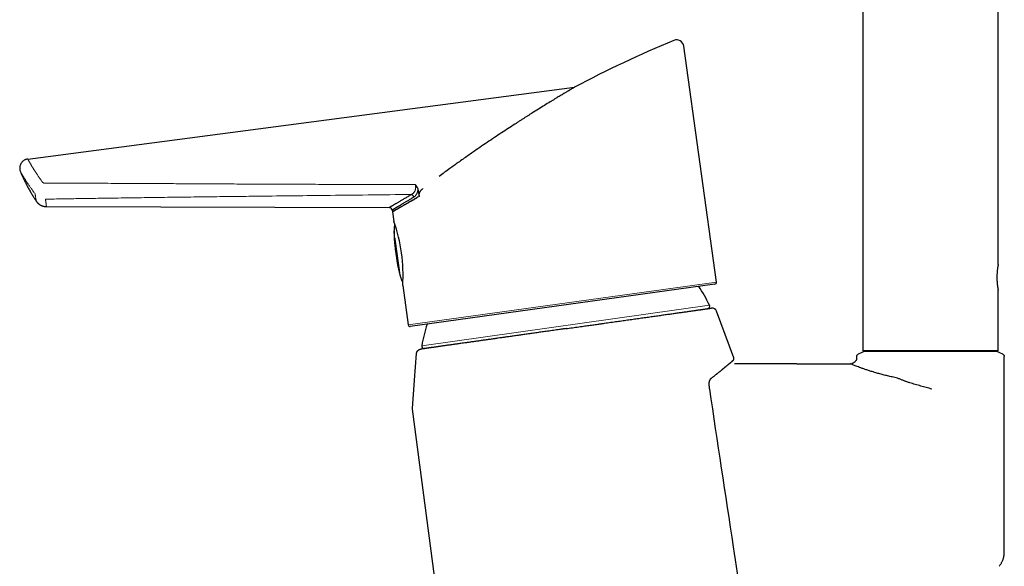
# Model space of a CAD drawing. Header units: millimetres. Extents: x 8 to 850, y 12 to 844.
# Tile 2 of 31: x 149 to 309, y 599 to 688. Entities that reach past the tile are written whole.
import ezdxf

# ---------------------------------------------------------------- set-up
doc = ezdxf.new("R2010")
doc.units = ezdxf.units.MM

msp = doc.modelspace()

# ---------------------------------------------------------------- linework, layer by layer
at = {"color": 7, "linetype": 'Continuous', "lineweight": 30}
for p, q in [((286.14, 795.11), (286.14, 634.16)), ((308.14, 648.16), (308.14, 795.11)), ((262.35, 645.3), (257.05, 683.59)), ((150.4, 665.28), (239.28, 676.94)), ((239.18, 676.89), (239.09, 676.83)), ((239.18, 676.89), (239.09, 676.83)), ((239.18, 676.89), (239.18, 676.89)), ((239.2, 676.9), (239.22, 676.91)), ((239.21, 676.9), (239.27, 676.94)), ((239.26, 676.93), (239.21, 676.9)), ((239.22, 676.91), (239.28, 676.94)), ((239.28, 676.94), (239.25, 676.93)), ((239.26, 676.93), (239.25, 676.93)), ((239.28, 676.94), (239.28, 676.94)), ((149.21, 663.21), (149.21, 663.21)), ((214.04, 659.21), (213.78, 659.07)), ((214.04, 659.21), (213.78, 659.07)), ((213.78, 659.07), (213.78, 659.07)), ((153.44, 657.56), (209.16, 657.42)), ((153.44, 657.56), (153.44, 657.56)), ((209.65, 656.99), (209.69, 656.72)), ((209.69, 656.72), (209.91, 655.15)), ((211.35, 644.75), (212.23, 638.36)), ((262.1, 644.96), (212.57, 638.11)), ((308.14, 634.16), (308.14, 643.96)), ((265.18, 633.02), (262.38, 640.55)), ((286.34, 634.02), (285.37, 633.57)), ((308.14, 634.16), (286.14, 634.16)), ((308.91, 633.57), (307.94, 634.02)), ((265.18, 633.01), (265.18, 633.02)), ((265.18, 633.01), (265.18, 633.02)), ((285.14, 633.21), (285.14, 632.92)), ((309.14, 601.46), (309.14, 633.21)), ((275.39, 632.02), (265.71, 632.02)), ((275.39, 632.02), (284.14, 632.02)), ((227.2, 516.38), (212.96, 624.65))]:
    msp.add_line(p, q, dxfattribs=at)
at = {"color": 8, "linetype": 'Continuous', "lineweight": 0}
for p, q in [((209.94, 653.79), (209.99, 653.45)), ((209.98, 652.62), (209.94, 652.88)), ((210.76, 646.94), (210.11, 651.7)), ((210.15, 652.26), (211.01, 646.07)), ((211.31, 648.75), (210.96, 651.29)), ((212.23, 638.36), (262.35, 645.3)), ((214.44, 634.96), (261.21, 641.55))]:
    msp.add_line(p, q, dxfattribs=at)
at = {"color": 7, "linetype": 'Continuous', "lineweight": 30, "flags": 128}
for points in [[(212.95, 624.75), (213.28, 629.37), (213.59, 633.68)], [(265.71, 632.02), (265.5, 632.02), (265.36, 632.02), (265.3, 632.02)]]:
    msp.add_lwpolyline(points, dxfattribs=at)
at = {"color": 7, "linetype": 'Continuous', "lineweight": 30}
for centre, radius, start, end in [((255.86, 683.43), 1.2, 7.8755, 112.4957), ((212.63, 658.98), 0.559, 13.5232, 77.2342), ((209.16, 656.92), 0.5, 7.9302, 89.7761), ((185.92, 646.53), 25.49, 356.0005, 19.7709), ((262.06, 645.26), 0.3, 277.8838, 7.8838), ((238.88, 630.76), 24.8, 25.7979, 33.9219), ((260.85, 641.38), 0.4, 278.02, 25.7979), ((261.63, 640.28), 0.8, 20.3488, 98.02), ((212.53, 638.4), 0.3, 187.8838, 277.8838), ((238.88, 630.76), 24.8, 161.8457, 170.2421), ((214.83, 634.89), 0.4, 170.2421, 278.02)]:
    msp.add_arc(centre, radius, start, end, dxfattribs=at)
msp.add_ellipse((313.65, 534.09), major_axis=(-150.35, -88.15), ratio=0.92388, start_param=4.56353, end_param=4.665912, dxfattribs=at)
for points, knots in [([(239.09, 676.83), (239.06, 676.81), (238.98, 676.76), (238.81, 676.66), (238.63, 676.56), (238.46, 676.46), (238.33, 676.38), (238.18, 676.29), (238.02, 676.19), (237.85, 676.09), (237.56, 675.91), (237.11, 675.65), (236.63, 675.36), (236.29, 675.15), (236.1, 675.04), (235.91, 674.92), (235.71, 674.8), (235.51, 674.68), (235.08, 674.42), (234.39, 673.99), (233.41, 673.38), (232.59, 672.87), (231.98, 672.49), (231.6, 672.25), (231.21, 672), (230.81, 671.74), (230.4, 671.48), (229.98, 671.21), (229.35, 670.8), (228.48, 670.24), (227.38, 669.51), (226.24, 668.76), (225.07, 667.97), (223.89, 667.17), (222.85, 666.45), (221.94, 665.82), (221.16, 665.27), (220.42, 664.74), (219.69, 664.23), (218.96, 663.7), (218.13, 663.1), (217.55, 662.68), (217.25, 662.45)], [0, 0, 0, 0, 0.0193596, 0.0391964, 0.0596508, 0.0701519, 0.0808543, 0.0917719, 0.102918, 0.1143049, 0.1259441, 0.1589941, 0.1935701, 0.2029075, 0.2123679, 0.2219549, 0.2316716, 0.2415213, 0.2515068, 0.2935966, 0.3376404, 0.3837941, 0.3998364, 0.4161381, 0.4327036, 0.4495371, 0.4666428, 0.4840246, 0.501686, 0.545687, 0.5907379, 0.6368833, 0.6841646, 0.7326202, 0.7793272, 0.810363, 0.8419582, 0.8741199, 0.8999568, 0.929448, 0.962795, 1, 1, 1, 1]), ([(239.09, 676.83), (239.06, 676.81), (238.98, 676.76), (238.81, 676.66), (238.63, 676.56), (238.46, 676.46), (238.33, 676.38), (238.18, 676.29), (238.02, 676.19), (237.85, 676.09), (237.56, 675.91), (237.11, 675.65), (236.63, 675.36), (236.29, 675.15), (236.1, 675.04), (235.91, 674.92), (235.71, 674.8), (235.51, 674.68), (235.08, 674.42), (234.39, 673.99), (233.41, 673.38), (232.59, 672.87), (231.98, 672.49), (231.6, 672.25), (231.21, 672), (230.81, 671.74), (230.4, 671.48), (229.98, 671.21), (229.35, 670.8), (228.48, 670.24), (227.38, 669.51), (226.24, 668.76), (225.07, 667.97), (223.89, 667.17), (222.85, 666.45), (221.94, 665.82), (221.16, 665.27), (220.42, 664.74), (219.69, 664.23), (218.96, 663.7), (218.13, 663.1), (217.55, 662.68), (217.25, 662.45)], [0, 0, 0, 0, 0.0193596, 0.0391964, 0.0596508, 0.0701519, 0.0808543, 0.0917719, 0.102918, 0.1143049, 0.1259441, 0.1589941, 0.1935701, 0.2029075, 0.2123679, 0.2219549, 0.2316716, 0.2415213, 0.2515068, 0.2935966, 0.3376404, 0.3837941, 0.3998364, 0.4161381, 0.4327036, 0.4495371, 0.4666428, 0.4840246, 0.501686, 0.545687, 0.5907379, 0.6368833, 0.6841646, 0.7326202, 0.7793272, 0.810363, 0.8419582, 0.8741199, 0.8999568, 0.929448, 0.962795, 1, 1, 1, 1]), ([(239.25, 676.93), (239.25, 676.93), (239.24, 676.92), (239.23, 676.92), (239.21, 676.91), (239.21, 676.9)], [0, 0, 0, 0, 0.175558, 0.587627, 1, 1, 1, 1]), ([(149.21, 663.21), (149.29, 663.03), (149.46, 662.64), (149.73, 662.06), (150.01, 661.48), (150.31, 660.91), (150.61, 660.34), (150.93, 659.79), (151.26, 659.25), (151.54, 658.8), (151.72, 658.54), (151.78, 658.45)], [0, 0, 0, 0, 0.1129239, 0.232251, 0.3516431, 0.4710705, 0.5905035, 0.7077807, 0.8250065, 0.942153, 1, 1, 1, 1]), ([(213.39, 661.14), (213.39, 661.14), (213.42, 661.11), (213.47, 661.04), (213.55, 660.94), (213.61, 660.84), (213.67, 660.74), (213.73, 660.63), (213.77, 660.53), (213.8, 660.42), (213.82, 660.35), (213.83, 660.31)], [0, 0, 0, 0, 0.0087784, 0.1376245, 0.2664541, 0.3970244, 0.527577, 0.6444665, 0.7613463, 0.8806777, 1, 1, 1, 1]), ([(209.16, 657.42), (209.16, 657.42), (209.16, 657.42), (209.16, 657.42), (209.18, 657.43), (209.21, 657.45), (209.24, 657.47), (209.29, 657.5), (209.34, 657.53), (209.4, 657.57), (209.47, 657.61), (209.55, 657.65), (209.64, 657.7), (209.73, 657.76), (209.84, 657.82), (209.97, 657.9), (210.12, 657.99), (210.29, 658.08), (210.46, 658.18), (210.64, 658.29), (210.84, 658.4), (211.04, 658.53), (211.26, 658.65), (211.49, 658.78), (211.72, 658.92), (211.96, 659.06), (212.22, 659.21), (212.48, 659.37), (212.67, 659.47), (212.76, 659.53)], [0, 0, 0, 0, 0.005566, 0.042263, 0.078959, 0.11573, 0.1525, 0.187452, 0.222404, 0.25742, 0.292435, 0.326179, 0.359923, 0.393723, 0.427523, 0.469066, 0.510609, 0.552255, 0.593901, 0.634938, 0.675975, 0.717108, 0.758242, 0.798579, 0.838917, 0.879343, 0.919769, 0.959874, 1, 1, 1, 1]), ([(213.83, 660.31), (213.86, 660.13), (213.93, 659.76), (214, 659.4), (214.04, 659.21)], [0, 0, 0, 0, 0.499996, 1, 1, 1, 1]), ([(214.04, 659.21), (214.03, 659.24), (214.02, 659.3), (214.02, 659.4), (214.02, 659.49), (214.03, 659.58), (214.05, 659.68), (214.08, 659.77), (214.11, 659.85), (214.16, 659.95), (214.21, 660.05), (214.29, 660.16), (214.37, 660.26), (214.46, 660.35), (214.55, 660.43), (214.61, 660.48), (214.64, 660.51)], [0, 0, 0, 0, 0.06112, 0.122749, 0.185905, 0.249548, 0.310802, 0.372427, 0.43512, 0.498142, 0.582886, 0.66828, 0.755517, 0.843302, 0.921485, 1, 1, 1, 1]), ([(214.04, 659.21), (214.03, 659.25), (214.02, 659.34), (214.02, 659.46), (214.03, 659.59), (214.06, 659.71), (214.1, 659.83), (214.15, 659.94), (214.22, 660.05), (214.29, 660.16), (214.37, 660.26), (214.46, 660.35), (214.55, 660.43), (214.61, 660.48), (214.64, 660.51)], [0, 0, 0, 0, 0.083037, 0.1664, 0.249501, 0.332262, 0.415258, 0.498079, 0.584186, 0.6706, 0.757082, 0.843279, 0.921638, 1, 1, 1, 1]), ([(151.78, 658.45), (151.79, 658.43), (151.81, 658.39), (151.86, 658.33), (151.91, 658.27), (151.96, 658.21), (152.02, 658.15), (152.08, 658.09), (152.14, 658.04), (152.2, 657.99), (152.27, 657.94), (152.34, 657.89), (152.41, 657.84), (152.48, 657.8), (152.55, 657.77), (152.63, 657.73), (152.71, 657.7), (152.79, 657.67), (152.88, 657.64), (152.97, 657.61), (153.05, 657.6), (153.14, 657.58), (153.23, 657.57), (153.32, 657.56), (153.39, 657.56), (153.43, 657.56), (153.44, 657.56)], [0, 0, 0, 0, 0.031713, 0.073125, 0.114679, 0.156345, 0.198101, 0.23993, 0.28182, 0.32376, 0.365744, 0.407764, 0.449816, 0.491895, 0.533997, 0.576121, 0.618264, 0.66514, 0.711892, 0.758393, 0.804657, 0.850696, 0.896521, 0.942143, 0.987568, 1, 1, 1, 1]), ([(213.18, 659.11), (213.1, 659.06), (212.94, 658.97), (212.71, 658.83), (212.49, 658.7), (212.27, 658.57), (212.07, 658.44), (211.87, 658.32), (211.67, 658.21), (211.49, 658.1), (211.31, 657.99), (211.15, 657.89), (210.99, 657.79), (210.84, 657.7), (210.69, 657.62), (210.56, 657.54), (210.43, 657.46), (210.31, 657.39), (210.2, 657.32), (210.1, 657.26), (210.01, 657.21), (209.93, 657.16), (209.86, 657.12), (209.8, 657.08), (209.75, 657.05), (209.71, 657.03), (209.68, 657.01), (209.66, 657), (209.65, 656.99), (209.65, 656.99), (209.65, 656.99)], [0, 0, 0, 0, 0.035479, 0.070972, 0.106542, 0.142111, 0.177741, 0.21337, 0.249124, 0.284879, 0.320696, 0.356513, 0.392462, 0.42841, 0.464424, 0.500438, 0.536539, 0.572657, 0.610518, 0.64838, 0.686321, 0.724262, 0.760941, 0.797621, 0.834373, 0.871125, 0.906057, 0.94099, 0.975985, 1, 1, 1, 1]), ([(212.12, 658.12), (212.06, 658.09), (211.94, 658.02), (211.77, 657.92), (211.6, 657.82), (211.44, 657.73), (211.29, 657.64), (211.14, 657.56), (211, 657.47), (210.88, 657.41), (210.82, 657.37), (210.8, 657.36)], [0, 0, 0, 0, 0.117033, 0.234067, 0.351258, 0.46845, 0.586124, 0.703799, 0.821639, 0.939478, 1, 1, 1, 1]), ([(210.8, 657.36), (210.86, 657.39), (210.98, 657.46), (211.16, 657.57), (211.35, 657.68), (211.55, 657.79), (211.76, 657.91), (211.95, 658.02), (212.07, 658.09), (212.12, 658.12)], [0, 0, 0, 0, 0.1604965, 0.3210983, 0.466433, 0.6117678, 0.7574089, 0.9030501, 1, 1, 1, 1]), ([(212.12, 658.12), (212.19, 658.16), (212.33, 658.24), (212.53, 658.36), (212.72, 658.47), (212.91, 658.57), (213.09, 658.68), (213.3, 658.8), (213.53, 658.93), (213.69, 659.02), (213.78, 659.07)], [0, 0, 0, 0, 0.14045, 0.28096, 0.391885, 0.502812, 0.613849, 0.724886, 0.862418, 1, 1, 1, 1]), ([(213.1, 658.68), (213.01, 658.63), (212.84, 658.53), (212.59, 658.39), (212.35, 658.25), (212.2, 658.16), (212.12, 658.12)], [0, 0, 0, 0, 0.249692, 0.499506, 0.749691, 1, 1, 1, 1]), ([(213.78, 659.07), (213.72, 659.03), (213.6, 658.97), (213.43, 658.87), (213.26, 658.77), (213.15, 658.71), (213.1, 658.68)], [0, 0, 0, 0, 0.249883, 0.499813, 0.749883, 1, 1, 1, 1]), ([(210.8, 657.36), (210.75, 657.33), (210.66, 657.28), (210.53, 657.2), (210.41, 657.13), (210.29, 657.07), (210.2, 657.01), (210.11, 656.97), (210.04, 656.92), (209.98, 656.89), (209.92, 656.85), (209.87, 656.82), (209.82, 656.79), (209.77, 656.77), (209.73, 656.75), (209.71, 656.73), (209.69, 656.72), (209.69, 656.72), (209.69, 656.72)], [0, 0, 0, 0, 0.06558, 0.131182, 0.196792, 0.262395, 0.327974, 0.383035, 0.4381, 0.493161, 0.547428, 0.601698, 0.655964, 0.724754, 0.79357, 0.862395, 0.931211, 1, 1, 1, 1]), ([(209.69, 656.72), (209.69, 656.72), (209.69, 656.72), (209.71, 656.73), (209.73, 656.75), (209.76, 656.76), (209.81, 656.79), (209.86, 656.82), (209.91, 656.85), (209.99, 656.89), (210.08, 656.94), (210.19, 657.01), (210.31, 657.08), (210.43, 657.15), (210.53, 657.21), (210.62, 657.25), (210.7, 657.31), (210.77, 657.34), (210.8, 657.36)], [0, 0, 0, 0, 0.0688618, 0.1377599, 0.2000197, 0.2622862, 0.324546, 0.3870463, 0.4495533, 0.5120536, 0.5907811, 0.6695086, 0.7484481, 0.8273877, 0.8705236, 0.9136595, 0.9568297, 1, 1, 1, 1]), ([(210.07, 654.66), (210.06, 654.64), (210.04, 654.57), (210.02, 654.46), (209.99, 654.33), (209.97, 654.19), (209.95, 654.03), (209.94, 653.9), (209.94, 653.82), (209.94, 653.79)], [0, 0, 0, 0, 0.1031142, 0.2385652, 0.3865955, 0.5475856, 0.7218273, 0.9095465, 1, 1, 1, 1]), ([(209.94, 653.79), (209.94, 653.76), (209.93, 653.65), (209.93, 653.47), (209.93, 653.24), (209.94, 653.04), (209.94, 652.92), (209.94, 652.88)], [0, 0, 0, 0, 0.1082796, 0.3444404, 0.5976444, 0.8680102, 1, 1, 1, 1]), ([(209.94, 652.88), (209.94, 652.83), (209.95, 652.7), (209.96, 652.46), (209.99, 652.17), (210.01, 651.87), (210.04, 651.57), (210.07, 651.26), (210.11, 650.94), (210.15, 650.6), (210.19, 650.25), (210.22, 650.02), (210.24, 649.9)], [0, 0, 0, 0, 0.045927, 0.13833, 0.236, 0.338953, 0.437977, 0.541455, 0.649392, 0.761794, 0.878663, 1, 1, 1, 1]), ([(210.24, 649.9), (210.25, 649.77), (210.29, 649.51), (210.35, 649.13), (210.41, 648.77), (210.47, 648.43), (210.52, 648.1), (210.58, 647.79), (210.64, 647.51), (210.7, 647.24), (210.74, 647.06), (210.76, 646.96), (210.76, 646.94)], [0, 0, 0, 0, 0.131984, 0.258657, 0.38002, 0.496079, 0.606839, 0.712308, 0.812495, 0.899704, 0.982497, 1, 1, 1, 1]), ([(210.76, 646.94), (210.78, 646.88), (210.81, 646.75), (210.86, 646.55), (210.92, 646.35), (210.97, 646.19), (211, 646.1), (211.01, 646.07)], [0, 0, 0, 0, 0.201195, 0.445745, 0.675889, 0.891721, 1, 1, 1, 1]), ([(308.14, 648.16), (308.14, 648.15), (308.14, 648.15), (308.13, 648.13), (308.13, 648.09), (308.12, 648.04), (308.11, 647.98), (308.09, 647.9), (308.08, 647.81), (308.06, 647.71), (308.05, 647.59), (308.03, 647.47), (308.01, 647.33), (308, 647.19), (307.98, 647.03), (307.97, 646.87), (307.96, 646.71), (307.95, 646.53), (307.94, 646.36), (307.94, 646.19), (307.94, 646.01), (307.94, 645.84), (307.94, 645.69), (307.95, 645.56), (307.95, 645.42), (307.96, 645.29), (307.97, 645.15), (307.99, 645.01), (308, 644.86), (308.02, 644.72), (308.04, 644.59), (308.05, 644.47), (308.07, 644.36), (308.08, 644.26), (308.1, 644.17), (308.11, 644.1), (308.12, 644.04), (308.13, 644), (308.14, 643.97), (308.14, 643.96), (308.14, 643.96), (308.14, 643.96)], [0, 0, 0, 0, 0.02617, 0.052525, 0.07907, 0.106071, 0.132236, 0.158582, 0.185111, 0.212081, 0.238505, 0.26511, 0.291997, 0.319269, 0.345896, 0.372713, 0.399824, 0.427342, 0.453678, 0.480204, 0.506923, 0.534111, 0.554972, 0.575926, 0.596993, 0.618155, 0.639424, 0.66558, 0.691916, 0.718432, 0.745385, 0.77193, 0.798661, 0.825677, 0.853087, 0.879655, 0.906413, 0.933468, 0.960931, 0.987127, 1, 1, 1, 1]), ([(211.01, 646.07), (211.02, 646.04), (211.04, 645.97), (211.09, 645.84), (211.15, 645.7), (211.2, 645.57), (211.26, 645.45), (211.32, 645.35), (211.36, 645.29), (211.38, 645.26)], [0, 0, 0, 0, 0.090454, 0.278175, 0.452418, 0.613409, 0.76144, 0.896893, 1, 1, 1, 1]), ([(237.9, 637.74), (238.07, 637.76), (238.42, 637.81), (238.94, 637.89), (239.46, 637.96), (239.98, 638.03), (240.47, 638.1), (240.93, 638.17), (241.37, 638.23), (241.8, 638.29), (242.23, 638.35), (242.65, 638.41), (243.11, 638.47), (243.6, 638.54), (244.13, 638.62), (244.66, 638.69), (245.18, 638.77), (245.7, 638.84), (246.19, 638.91), (246.68, 638.98), (247.16, 639.04), (247.64, 639.11), (248.11, 639.18), (248.58, 639.24), (249.04, 639.31), (249.49, 639.37), (249.95, 639.44), (250.4, 639.5), (250.85, 639.56), (251.31, 639.63), (251.75, 639.69), (252.19, 639.75), (252.62, 639.81), (253.03, 639.87), (253.43, 639.93), (253.82, 639.98), (254.2, 640.04), (254.57, 640.09), (254.94, 640.14), (255.3, 640.19), (255.65, 640.24), (255.99, 640.29), (256.33, 640.34), (256.66, 640.38), (256.99, 640.43), (257.31, 640.47), (257.62, 640.52), (257.91, 640.56), (258.19, 640.6), (258.46, 640.64), (258.71, 640.67), (258.96, 640.71), (259.18, 640.74), (259.38, 640.77), (259.56, 640.79), (259.74, 640.82), (259.9, 640.84), (260.06, 640.86), (260.22, 640.88), (260.38, 640.91), (260.55, 640.93), (260.7, 640.95), (260.84, 640.97), (260.96, 640.99), (261.07, 641.01), (261.17, 641.02), (261.25, 641.03), (261.32, 641.04), (261.39, 641.05), (261.44, 641.06), (261.47, 641.06), (261.5, 641.07), (261.52, 641.07), (261.52, 641.07), (261.52, 641.07)], [0, 0, 0, 0, 0.014082, 0.02817, 0.042259, 0.056346, 0.070428, 0.082256, 0.094084, 0.105911, 0.117561, 0.129212, 0.140861, 0.155664, 0.170472, 0.185283, 0.200091, 0.214894, 0.22896, 0.243031, 0.257105, 0.271176, 0.285242, 0.299308, 0.313379, 0.327452, 0.341523, 0.355589, 0.370377, 0.385171, 0.399967, 0.414761, 0.429548, 0.443654, 0.457765, 0.471878, 0.485989, 0.500095, 0.514201, 0.528312, 0.542425, 0.556536, 0.570642, 0.585461, 0.600287, 0.615114, 0.62994, 0.644759, 0.65896, 0.673166, 0.687374, 0.701579, 0.71578, 0.72771, 0.739642, 0.751572, 0.763316, 0.77506, 0.786804, 0.80176, 0.816723, 0.831688, 0.846651, 0.861608, 0.875549, 0.889495, 0.903443, 0.917389, 0.931331, 0.945271, 0.959217, 0.973164, 0.98711, 1, 1, 1, 1]), ([(237.9, 637.74), (237.72, 637.71), (237.37, 637.67), (236.85, 637.59), (236.35, 637.52), (235.87, 637.45), (235.38, 637.38), (234.91, 637.32), (234.46, 637.26), (234.04, 637.2), (233.61, 637.14), (233.19, 637.08), (232.79, 637.02), (232.39, 636.96), (231.99, 636.91), (231.6, 636.85), (231.22, 636.8), (230.85, 636.75), (230.47, 636.69), (230.09, 636.64), (229.7, 636.58), (229.32, 636.53), (228.96, 636.48), (228.62, 636.43), (228.29, 636.39), (227.89, 636.33), (227.42, 636.26), (226.97, 636.2), (226.6, 636.15), (226.31, 636.11), (226.03, 636.07), (225.73, 636.02), (225.41, 635.98), (225.09, 635.93), (224.76, 635.89), (224.44, 635.84), (224.12, 635.8), (223.81, 635.75), (223.49, 635.71), (223.17, 635.67), (222.85, 635.62), (222.54, 635.58), (222.25, 635.53), (221.97, 635.5), (221.7, 635.46), (221.38, 635.41), (221.02, 635.36), (220.67, 635.31), (220.38, 635.27), (220.16, 635.24), (219.94, 635.21), (219.72, 635.18), (219.48, 635.15), (219.24, 635.11), (219, 635.08), (218.77, 635.05), (218.54, 635.01), (218.32, 634.98), (218.1, 634.95), (217.88, 634.92), (217.66, 634.89), (217.45, 634.86), (217.26, 634.83), (217.08, 634.81), (216.91, 634.78), (216.7, 634.75), (216.47, 634.72), (216.26, 634.69), (216.1, 634.67), (215.97, 634.65), (215.85, 634.63), (215.72, 634.62), (215.59, 634.6), (215.47, 634.58), (215.35, 634.56), (215.23, 634.55), (215.12, 634.53), (215.02, 634.52), (214.92, 634.5), (214.82, 634.49), (214.72, 634.47), (214.62, 634.46), (214.53, 634.45), (214.46, 634.44), (214.41, 634.43), (214.37, 634.43), (214.34, 634.42), (214.31, 634.42), (214.29, 634.41), (214.28, 634.41), (214.28, 634.41), (214.28, 634.41)], [0, 0, 0, 0, 0.014269, 0.028545, 0.041759, 0.054973, 0.06821, 0.081446, 0.093122, 0.104797, 0.116488, 0.12818, 0.139192, 0.150203, 0.161229, 0.172254, 0.182844, 0.193434, 0.204037, 0.214639, 0.226165, 0.237695, 0.247592, 0.257489, 0.267395, 0.277301, 0.293313, 0.309335, 0.318259, 0.327182, 0.336112, 0.345042, 0.355503, 0.365963, 0.376434, 0.386906, 0.397497, 0.408088, 0.418691, 0.429293, 0.440858, 0.452426, 0.462354, 0.472283, 0.482221, 0.49216, 0.508223, 0.524296, 0.533246, 0.542196, 0.551153, 0.560111, 0.5706, 0.58109, 0.591591, 0.602092, 0.612711, 0.623331, 0.633962, 0.644593, 0.656249, 0.667909, 0.677918, 0.687926, 0.697945, 0.707963, 0.724159, 0.740365, 0.749394, 0.758424, 0.76746, 0.776497, 0.787088, 0.797678, 0.808281, 0.818883, 0.829612, 0.840341, 0.851082, 0.861823, 0.876847, 0.89187, 0.906928, 0.921986, 0.932249, 0.942511, 0.952785, 0.963058, 0.976088, 0.989123, 1, 1, 1, 1]), ([(213.59, 633.68), (213.59, 633.7), (213.6, 633.74), (213.61, 633.81), (213.63, 633.87), (213.65, 633.94), (213.68, 634), (213.72, 634.06), (213.76, 634.11), (213.8, 634.16), (213.85, 634.21), (213.9, 634.25), (213.96, 634.29), (214.01, 634.33), (214.08, 634.36), (214.14, 634.38), (214.21, 634.4), (214.25, 634.41), (214.28, 634.41)], [0, 0, 0, 0, 0.0609459, 0.122315, 0.1850187, 0.2481835, 0.3094056, 0.3710566, 0.4332022, 0.4963671, 0.5575339, 0.6191286, 0.6813858, 0.7445507, 0.8074546, 0.8708243, 0.9349165, 1, 1, 1, 1]), ([(297.33, 634.02), (296.97, 634.02), (296.26, 634.02), (295.2, 634.02), (294.16, 634.02), (293.14, 634.02), (292.15, 634.02), (291.22, 634.02), (290.36, 634.02), (289.56, 634.02), (288.83, 634.02), (288.19, 634.02), (287.64, 634.02), (287.17, 634.02), (286.8, 634.02), (286.53, 634.02), (286.37, 634.02), (286.35, 634.02), (286.34, 634.02)], [0, 0, 0, 0, 0.062137, 0.124062, 0.186417, 0.249836, 0.313065, 0.375382, 0.437404, 0.499758, 0.562144, 0.624162, 0.686433, 0.749575, 0.813028, 0.87549, 0.937598, 1, 1, 1, 1]), ([(307.94, 634.02), (307.93, 634.02), (307.91, 634.02), (307.76, 634.02), (307.5, 634.02), (307.14, 634.02), (306.7, 634.02), (306.17, 634.02), (305.55, 634.02), (304.85, 634.02), (304.08, 634.02), (303.25, 634.02), (302.35, 634.02), (301.4, 634.02), (300.41, 634.02), (299.4, 634.02), (298.37, 634.02), (297.68, 634.02), (297.33, 634.02)], [0, 0, 0, 0, 0.062449, 0.124604, 0.187084, 0.250496, 0.313507, 0.375742, 0.43779, 0.500245, 0.56256, 0.624587, 0.686923, 0.750158, 0.813497, 0.875846, 0.937809, 1, 1, 1, 1]), ([(261.59, 629.76), (261.63, 629.78), (261.71, 629.84), (261.83, 629.93), (261.96, 630.03), (262.09, 630.13), (262.21, 630.23), (262.33, 630.32), (262.43, 630.4), (262.53, 630.48), (262.64, 630.58), (262.76, 630.67), (262.88, 630.77), (262.99, 630.86), (263.1, 630.95), (263.21, 631.04), (263.31, 631.12), (263.41, 631.2), (263.51, 631.28), (263.6, 631.36), (263.69, 631.44), (263.78, 631.51), (263.87, 631.58), (263.95, 631.65), (264.03, 631.71), (264.11, 631.78), (264.18, 631.84), (264.25, 631.9), (264.32, 631.95), (264.38, 632.01), (264.44, 632.06), (264.5, 632.11), (264.56, 632.15), (264.61, 632.2), (264.66, 632.24), (264.71, 632.28), (264.75, 632.31), (264.79, 632.35), (264.83, 632.38), (264.87, 632.41), (264.9, 632.44), (264.93, 632.46), (264.95, 632.48), (264.98, 632.5), (265, 632.52), (265.01, 632.53), (265.02, 632.54), (265.02, 632.54), (265.03, 632.55), (265.04, 632.55), (265.04, 632.55), (265.05, 632.56), (265.05, 632.56), (265.06, 632.57), (265.07, 632.58), (265.07, 632.58), (265.08, 632.59), (265.09, 632.6), (265.1, 632.61), (265.11, 632.62), (265.12, 632.64), (265.14, 632.66), (265.15, 632.68), (265.16, 632.7), (265.17, 632.73), (265.18, 632.75), (265.19, 632.79), (265.2, 632.82), (265.2, 632.86), (265.2, 632.89), (265.2, 632.93), (265.19, 632.97), (265.18, 632.99), (265.18, 633.01), (265.18, 633.02)], [0, 0, 0, 0, 0.016282, 0.035338, 0.054686, 0.074279, 0.09404, 0.113873, 0.129123, 0.144937, 0.166007, 0.18701, 0.207947, 0.228824, 0.249646, 0.270388, 0.291076, 0.311688, 0.33223, 0.352707, 0.373124, 0.393488, 0.413802, 0.434073, 0.454306, 0.474506, 0.494678, 0.514812, 0.534902, 0.554931, 0.574915, 0.59486, 0.614772, 0.634654, 0.654514, 0.674355, 0.694185, 0.714007, 0.733829, 0.753653, 0.773497, 0.793215, 0.812919, 0.832609, 0.852288, 0.871951, 0.876863, 0.881547, 0.905725, 0.92031, 0.932815, 0.940034, 0.945988, 0.950817, 0.9548, 0.958149, 0.961026, 0.963558, 0.965846, 0.967977, 0.97003, 0.972066, 0.974127, 0.976265, 0.978511, 0.980867, 0.983318, 0.985834, 0.988393, 0.990977, 0.993576, 0.996185, 0.999088, 1, 1, 1, 1]), ([(264.86, 632.48), (264.88, 632.48), (264.92, 632.49), (264.98, 632.52), (265.04, 632.56), (265.09, 632.6), (265.14, 632.65), (265.17, 632.71), (265.19, 632.78), (265.2, 632.82), (265.2, 632.84)], [0, 0, 0, 0, 0.123606, 0.250796, 0.374402, 0.501592, 0.625198, 0.752388, 0.875994, 1, 1, 1, 1]), ([(285.11, 632.76), (285.11, 632.75), (285.1, 632.72), (285.08, 632.66), (285.05, 632.59), (285, 632.52), (284.95, 632.45), (284.89, 632.38), (284.82, 632.31), (284.74, 632.25), (284.66, 632.19), (284.57, 632.14), (284.48, 632.09), (284.41, 632.07), (284.37, 632.06), (284.36, 632.06)], [0, 0, 0, 0, 0.021022, 0.094461, 0.168665, 0.244893, 0.321672, 0.413447, 0.5059, 0.600314, 0.695348, 0.788645, 0.882595, 0.978933, 1, 1, 1, 1]), ([(285.14, 632.92), (285.14, 632.9), (285.14, 632.87), (285.13, 632.81), (285.12, 632.77), (285.11, 632.76)], [0, 0, 0, 0, 0.353932, 0.694527, 1, 1, 1, 1]), ([(291.12, 629.85), (290.87, 629.9), (290.35, 630.02), (289.62, 630.2), (288.92, 630.38), (288.26, 630.57), (287.64, 630.76), (287.06, 630.94), (286.53, 631.12), (286.04, 631.29), (285.61, 631.45), (285.23, 631.59), (284.9, 631.72), (284.62, 631.83), (284.41, 631.92), (284.25, 631.98), (284.16, 632.02), (284.15, 632.02), (284.15, 632.02)], [0, 0, 0, 0, 0.063135, 0.126398, 0.189719, 0.253084, 0.316501, 0.379964, 0.44346, 0.506971, 0.570483, 0.633988, 0.697491, 0.761014, 0.8246, 0.888324, 0.952289, 1, 1, 1, 1]), ([(261.21, 628.28), (261.2, 628.3), (261.2, 628.33), (261.19, 628.39), (261.18, 628.46), (261.17, 628.53), (261.16, 628.6), (261.16, 628.67), (261.16, 628.74), (261.16, 628.8), (261.17, 628.87), (261.17, 628.93), (261.18, 628.99), (261.19, 629.05), (261.2, 629.11), (261.21, 629.16), (261.23, 629.22), (261.25, 629.27), (261.26, 629.32), (261.29, 629.37), (261.31, 629.42), (261.33, 629.47), (261.36, 629.51), (261.39, 629.55), (261.42, 629.59), (261.44, 629.62), (261.46, 629.64), (261.47, 629.65), (261.49, 629.67), (261.51, 629.69), (261.55, 629.72), (261.57, 629.74), (261.59, 629.76), (261.59, 629.76)], [0, 0, 0, 0, 0.018558, 0.050574, 0.082168, 0.113959, 0.145939, 0.178094, 0.210404, 0.242841, 0.275372, 0.307958, 0.340554, 0.373106, 0.405571, 0.438151, 0.473571, 0.508566, 0.544321, 0.580868, 0.618242, 0.656462, 0.695531, 0.735434, 0.776135, 0.817578, 0.834372, 0.849775, 0.86514, 0.907262, 0.94851, 0.993454, 1, 1, 1, 1]), ([(293.78, 628.94), (293.62, 628.99), (293.32, 629.09), (292.86, 629.26), (292.42, 629.44), (291.98, 629.61), (291.54, 629.75), (291.26, 629.81), (291.12, 629.85)], [0, 0, 0, 0, 0.1671703, 0.3346246, 0.5020186, 0.6684468, 0.8339713, 1, 1, 1, 1]), ([(261.22, 628.21), (261.22, 628.21), (261.22, 628.23), (261.21, 628.25), (261.21, 628.28), (261.21, 628.28)], [0, 0, 0, 0, 0.123785, 0.65517, 1, 1, 1, 1]), ([(261.25, 627.92), (261.25, 627.92), (261.24, 627.95), (261.23, 628), (261.23, 628.08), (261.22, 628.15), (261.22, 628.19), (261.22, 628.21)], [0, 0, 0, 0, 0.02664, 0.300377, 0.569347, 0.837805, 1, 1, 1, 1]), ([(278.18, 516.47), (277.28, 522.36), (274.65, 539.67), (270.3, 568.28), (265.55, 599.54), (262.54, 619.38), (261.25, 627.92)], [0, 0, 0, 0, 0.15863, 0.466058, 0.77005, 1, 1, 1, 1]), ([(297.35, 627.92), (297.05, 628.01), (296.46, 628.18), (295.56, 628.42), (294.67, 628.67), (294.07, 628.85), (293.78, 628.94)], [0, 0, 0, 0, 0.25034, 0.500404, 0.750272, 1, 1, 1, 1]), ([(212.96, 624.65), (212.95, 624.67), (212.95, 624.7), (212.95, 624.73), (212.95, 624.75)], [0, 0, 0, 0, 0.497437, 1, 1, 1, 1]), ([(308.29, 599.15), (308.33, 599.2), (308.42, 599.31), (308.55, 599.49), (308.66, 599.67), (308.76, 599.85), (308.85, 600.05), (308.93, 600.23), (308.98, 600.39), (309.02, 600.53), (309.06, 600.68), (309.08, 600.83), (309.11, 600.97), (309.12, 601.13), (309.14, 601.28), (309.14, 601.39), (309.14, 601.45), (309.14, 601.46)], [0, 0, 0, 0, 0.084985, 0.170317, 0.254721, 0.339454, 0.425186, 0.51125, 0.570058, 0.628865, 0.687828, 0.747566, 0.80741, 0.867896, 0.928706, 0.989624, 1, 1, 1, 1])]:
    msp.add_open_spline(points, degree=3, knots=knots, dxfattribs=at)
for points in [[(150.4, 665.28), (150.34, 665.28), (150.23, 665.26), (150.06, 665.2), (149.9, 665.13), (149.76, 665.05), (149.62, 664.94), (149.49, 664.82), (149.38, 664.69), (149.29, 664.54), (149.21, 664.39), (149.15, 664.23), (149.11, 664.06), (149.09, 663.89), (149.09, 663.71), (149.11, 663.54), (149.15, 663.37), (149.19, 663.27), (149.21, 663.21)], [(285.14, 633.21), (285.14, 633.25), (285.15, 633.32), (285.2, 633.43), (285.27, 633.51), (285.34, 633.55), (285.37, 633.57)], [(308.91, 633.57), (308.94, 633.55), (309.01, 633.51), (309.08, 633.43), (309.13, 633.32), (309.14, 633.25), (309.14, 633.21)]]:
    msp.add_open_spline(points, degree=3, dxfattribs=at)
at = {"color": 8, "linetype": 'Continuous', "lineweight": 0}
for points, knots in [([(150.4, 665.28), (150.4, 665.28), (150.4, 665.28), (150.4, 665.28), (150.41, 665.27), (150.42, 665.25), (150.43, 665.22), (150.45, 665.19), (150.48, 665.14), (150.5, 665.09), (150.54, 665.03), (150.58, 664.97), (150.62, 664.89), (150.66, 664.81), (150.71, 664.73), (150.76, 664.65), (150.8, 664.57), (150.85, 664.49), (150.91, 664.39), (150.97, 664.28), (151.05, 664.15), (151.13, 664.02), (151.22, 663.88), (151.31, 663.73), (151.4, 663.58), (151.5, 663.43), (151.6, 663.27), (151.71, 663.11), (151.81, 662.94), (151.92, 662.78), (152.03, 662.61), (152.15, 662.44), (152.27, 662.27), (152.39, 662.1), (152.51, 661.92), (152.64, 661.74), (152.72, 661.62), (152.77, 661.56)], [0, 0, 0, 0, 0.000005, 0.030662, 0.061324, 0.091981, 0.122812, 0.153647, 0.184478, 0.215305, 0.246137, 0.276965, 0.307965, 0.33897, 0.36997, 0.393249, 0.416528, 0.439838, 0.463148, 0.495406, 0.527684, 0.559313, 0.590943, 0.622644, 0.654346, 0.684442, 0.714537, 0.744692, 0.774847, 0.803396, 0.831945, 0.860542, 0.88914, 0.916834, 0.944528, 0.972264, 1, 1, 1, 1]), ([(151.59, 659.63), (151.55, 659.69), (151.46, 659.81), (151.32, 660), (151.17, 660.2), (151.02, 660.42), (150.87, 660.63), (150.73, 660.84), (150.59, 661.04), (150.46, 661.24), (150.33, 661.42), (150.21, 661.6), (150.11, 661.76), (150.02, 661.9), (149.94, 662.02), (149.86, 662.14), (149.79, 662.26), (149.72, 662.37), (149.66, 662.47), (149.6, 662.56), (149.54, 662.66), (149.48, 662.76), (149.43, 662.84), (149.38, 662.92), (149.34, 662.99), (149.31, 663.05), (149.28, 663.1), (149.25, 663.14), (149.23, 663.17), (149.22, 663.2), (149.21, 663.21), (149.21, 663.21), (149.21, 663.21)], [0, 0, 0, 0, 0.027874, 0.055748, 0.093022, 0.130301, 0.167574, 0.205033, 0.242498, 0.279957, 0.317614, 0.355278, 0.392935, 0.421281, 0.449626, 0.480592, 0.511562, 0.542528, 0.568676, 0.594823, 0.62949, 0.664164, 0.698831, 0.732897, 0.766971, 0.801037, 0.834403, 0.867776, 0.901142, 0.934093, 0.96705, 1, 1, 1, 1]), ([(152.77, 661.56), (152.78, 661.55), (152.8, 661.52), (152.84, 661.48), (152.89, 661.45), (152.94, 661.41), (153.01, 661.38), (153.08, 661.37), (153.13, 661.36), (153.17, 661.36), (153.19, 661.36), (153.19, 661.36)], [0, 0, 0, 0, 0.12514, 0.250548, 0.375553, 0.525678, 0.675633, 0.797702, 0.919675, 0.969488, 1, 1, 1, 1]), ([(153.19, 661.36), (153.95, 661.36), (155.46, 661.36), (157.73, 661.35), (159.99, 661.35), (162.26, 661.34), (164.72, 661.33), (167.37, 661.32), (170.21, 661.31), (173.05, 661.29), (176.2, 661.27), (179.67, 661.25), (183.46, 661.23), (187.24, 661.21), (191.02, 661.2), (194.81, 661.18), (198.57, 661.17), (202.29, 661.16), (205.99, 661.15), (209.69, 661.14), (212.15, 661.14), (213.39, 661.14)], [0, 0, 0, 0, 0.0377402, 0.0754808, 0.1132219, 0.1509628, 0.1887033, 0.2358956, 0.2830882, 0.3302809, 0.3774734, 0.4403128, 0.5031524, 0.5659919, 0.6288361, 0.6916805, 0.7545247, 0.8158933, 0.8772618, 0.9386309, 1, 1, 1, 1]), ([(212.76, 659.53), (212.79, 659.54), (212.85, 659.57), (212.95, 659.63), (213.04, 659.7), (213.12, 659.78), (213.19, 659.86), (213.25, 659.95), (213.3, 660.04), (213.35, 660.13), (213.39, 660.23), (213.41, 660.32), (213.44, 660.42), (213.45, 660.52), (213.46, 660.64), (213.46, 660.76), (213.45, 660.86), (213.43, 660.95), (213.42, 661.04), (213.4, 661.11), (213.39, 661.14)], [0, 0, 0, 0, 0.073017, 0.146245, 0.219423, 0.29237, 0.350776, 0.409379, 0.467921, 0.526244, 0.574175, 0.622301, 0.670386, 0.718261, 0.77168, 0.825276, 0.87869, 0.908313, 0.954154, 1, 1, 1, 1]), ([(151.78, 658.45), (151.78, 658.45), (151.78, 658.45), (151.77, 658.46), (151.77, 658.47), (151.77, 658.5), (151.76, 658.55), (151.75, 658.61), (151.74, 658.68), (151.72, 658.77), (151.71, 658.88), (151.69, 659), (151.67, 659.13), (151.65, 659.27), (151.63, 659.39), (151.61, 659.51), (151.6, 659.59), (151.59, 659.63)], [0, 0, 0, 0, 0.002605, 0.075131, 0.147663, 0.220188, 0.292698, 0.371197, 0.449719, 0.528247, 0.606767, 0.685265, 0.763881, 0.842497, 0.894997, 0.9475, 1, 1, 1, 1]), ([(212.76, 659.53), (210.41, 659.5), (205.71, 659.45), (199.11, 659.37), (192.98, 659.31), (187.94, 659.25), (183.52, 659.19), (179.74, 659.15), (175.96, 659.1), (172.18, 659.05), (168.4, 659), (164.93, 658.95), (161.78, 658.9), (158.95, 658.86), (156.12, 658.81), (154.23, 658.78), (153.29, 658.76)], [0, 0, 0, 0, 0.118481, 0.236963, 0.332331, 0.427699, 0.49128, 0.55486, 0.618441, 0.682029, 0.745617, 0.809204, 0.856903, 0.904602, 0.952301, 1, 1, 1, 1]), ([(213.83, 660.31), (213.82, 660.28), (213.81, 660.21), (213.79, 660.11), (213.77, 660.02), (213.74, 659.91), (213.7, 659.8), (213.65, 659.68), (213.59, 659.56), (213.54, 659.47), (213.48, 659.39), (213.42, 659.32), (213.36, 659.25), (213.27, 659.18), (213.21, 659.13), (213.18, 659.11)], [0, 0, 0, 0, 0.057344, 0.11505, 0.172758, 0.230811, 0.316529, 0.402884, 0.49109, 0.579871, 0.644451, 0.709034, 0.786972, 0.893132, 1, 1, 1, 1]), ([(153.29, 658.76), (153.29, 658.71), (153.3, 658.61), (153.32, 658.47), (153.34, 658.34), (153.35, 658.21), (153.37, 658.09), (153.38, 657.98), (153.39, 657.89), (153.4, 657.8), (153.41, 657.73), (153.42, 657.67), (153.43, 657.63), (153.43, 657.59), (153.43, 657.57), (153.44, 657.56), (153.44, 657.56), (153.44, 657.56)], [0, 0, 0, 0, 0.061289, 0.12566, 0.19005, 0.259422, 0.328816, 0.400633, 0.472449, 0.544352, 0.616255, 0.685589, 0.754924, 0.82433, 0.893736, 0.959778, 1, 1, 1, 1]), ([(209.99, 653.45), (209.99, 653.44), (209.99, 653.41), (209.99, 653.37), (210, 653.31), (210, 653.25), (210, 653.18), (210, 653.1), (210, 653.03), (210, 652.95), (210, 652.87), (210, 652.8), (210, 652.74), (210, 652.69), (210, 652.64), (210, 652.61), (209.99, 652.59), (209.99, 652.58), (209.99, 652.58), (209.98, 652.6), (209.98, 652.61), (209.98, 652.62)], [0, 0, 0, 0, 0.052192, 0.105907, 0.158097, 0.211783, 0.264326, 0.318358, 0.371519, 0.426198, 0.47977, 0.534891, 0.588512, 0.643702, 0.69708, 0.752027, 0.805033, 0.859596, 0.912255, 0.966453, 1, 1, 1, 1]), ([(210.11, 651.7), (210.1, 651.73), (210.1, 651.77), (210.09, 651.84), (210.08, 651.91), (210.08, 651.99), (210.07, 652.06), (210.07, 652.13), (210.07, 652.2), (210.07, 652.27), (210.07, 652.32), (210.08, 652.37), (210.08, 652.4), (210.09, 652.42), (210.1, 652.43), (210.11, 652.43), (210.12, 652.41), (210.13, 652.39), (210.14, 652.35), (210.14, 652.3), (210.15, 652.27), (210.15, 652.26)], [0, 0, 0, 0, 0.052434, 0.106392, 0.158825, 0.212773, 0.265337, 0.319409, 0.372284, 0.426671, 0.479919, 0.534693, 0.58825, 0.643354, 0.696987, 0.75219, 0.80554, 0.860469, 0.913231, 0.967557, 1, 1, 1, 1])]:
    msp.add_open_spline(points, degree=3, knots=knots, dxfattribs=at)

doc.saveas('drawing.dxf')
